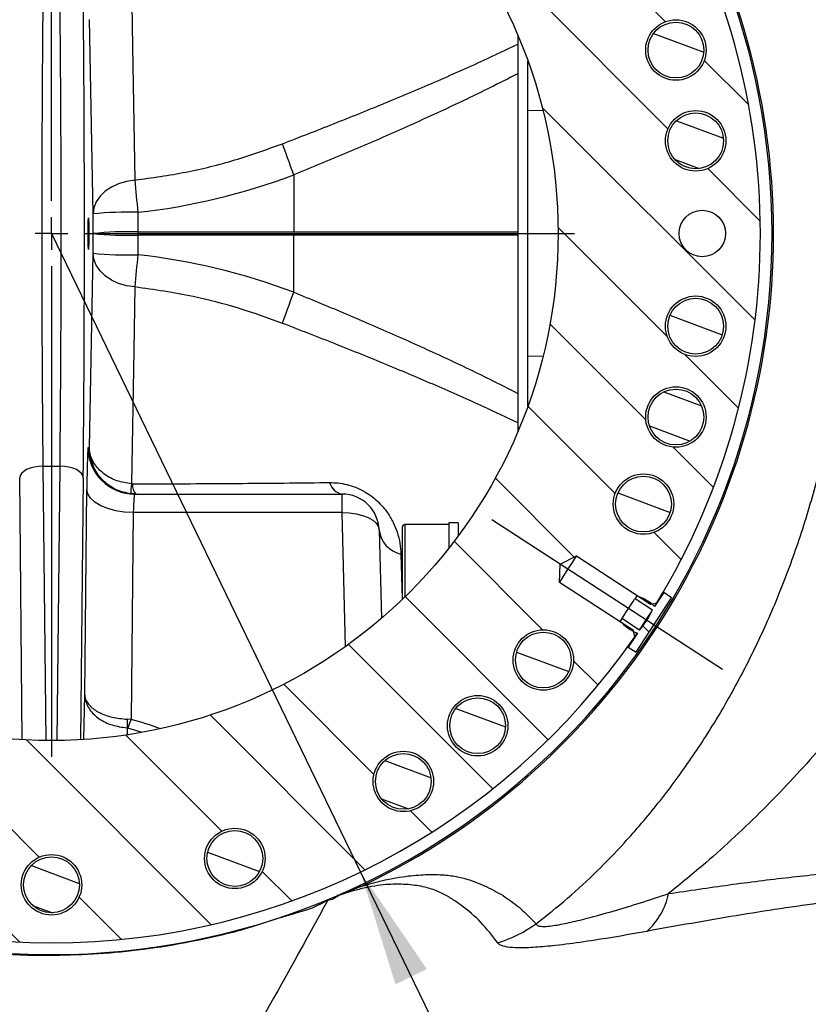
# Model space of a CAD drawing. Extents: x 0 to 8410, y 0 to 5940.
# Tile 101 of 110: x 7291 to 7630, y 4357 to 4780. Entities that reach past the tile are written whole.
import ezdxf

# ---------------------------------------------------------------- set-up
doc = ezdxf.new("R2010")
doc.units = 0
doc.header["$LTSCALE"] = 10
doc.linetypes.add('CENTERX2', pattern=[20.32, 12.7, -2.54, 2.54, -2.54])
doc.layers.get('0').update_dxf_attribs({"linetype": 'CONTINUOUS'})
doc.styles.add('SLDTEXTSTYLE0', font='TXT', dxfattribs={"width": 0.605})
doc.dimstyles.new('SLDDIMSTYLE13', dxfattribs={"dimtxt": 50, "dimasz": 50, "dimexe": 0, "dimexo": 0.0625, "dimgap": 12.5, "dimtad": 1, "dimdec": 4, "dimlfac": 5, "dimzin": 12, "dimtxsty": 'SLDTEXTSTYLE0', "dimsah": 1, "dimcen": 0.09, "dimazin": 3, "dimtfac": 1, "dimtofl": 0, "dimtmove": 0, "dimatfit": 3, "dimtolj": 1, "dimtzin": 12})
doc.dimstyles.new('SLDDIMSTYLE14', dxfattribs={"dimtxt": 50, "dimasz": 50, "dimexe": 0, "dimexo": 0.0625, "dimgap": 12.5, "dimtad": 0, "dimtih": 1, "dimtoh": 1, "dimdec": 1, "dimlfac": 0.5, "dimrnd": 1e-09, "dimzin": 12, "dimtxsty": 'SLDTEXTSTYLE0', "dimsah": 1, "dimcen": 0, "dimazin": 3, "dimtfac": 1, "dimtofl": 0, "dimtmove": 0, "dimatfit": 3, "dimtolj": 1, "dimtzin": 12})

# ---------------------------------------------------------------- blocks, each defined once
blk = doc.blocks.new('_D_22')
at = {"color": 7, "linetype": 'CONTINUOUS'}
for p, q in [((7304.49, 4933.16), (7304.49, 5441.31)), ((7609.98, 4886.56), (7936.11, 5098.36))]:
    blk.add_line(p, q, dxfattribs=at)
blk.add_arc((7304.49, 4688.18), 738.13, 33, 90, dxfattribs=at)
for points in [[(7304.49, 5426.31), (7354.21, 5417.12), (7354.71, 5432.11)], [(7923.53, 5090.19), (7901.05, 5135.48), (7888.75, 5126.89)]]:
    blk.add_solid(points, dxfattribs=at)
at = {"color": 7, "linetype": 'CONTINUOUS', "insert": (7641.8, 5418.29), "char_height": 50, "attachment_point": 1, "rotation": 331.5, "style": 'SLDTEXTSTYLE0'}
blk.add_mtext('57°', dxfattribs=at)
blk = doc.blocks.new('_D_23')
at = {"color": 7, "linetype": 'CONTINUOUS'}
for p, q in [((7304.49, 4933.16), (7304.49, 5443.98)), ((6999, 4886.56), (6670.62, 5099.82))]:
    blk.add_line(p, q, dxfattribs=at)
blk.add_arc((7304.49, 4688.18), 740.81, 90, 147, dxfattribs=at)
for points in [[(7304.49, 5428.98), (7254.27, 5434.8), (7254.77, 5419.8)], [(6683.2, 5091.65), (6717.98, 5128.35), (6705.68, 5136.94)]]:
    blk.add_solid(points, dxfattribs=at)
at = {"color": 7, "linetype": 'CONTINUOUS', "insert": (6874.6, 5371.07), "char_height": 50, "attachment_point": 1, "rotation": 28.5, "style": 'SLDTEXTSTYLE0'}
blk.add_mtext('57°', dxfattribs=at)
blk = doc.blocks.new('_D_25')
at = {"color": 7, "linetype": 'CONTINUOUS'}
for p, q in [((7304.49, 4688.18), (7437.44, 4413.68)), ((7437.44, 4413.68), (7588.33, 4102.16)), ((7588.33, 4102.16), (7834.79, 4102.16))]:
    blk.add_line(p, q, dxfattribs=at)
blk.add_solid([(7437.44, 4413.68), (7452.49, 4365.41), (7465.99, 4371.95)], dxfattribs=at)
at = {"color": 7, "linetype": 'CONTINUOUS', "insert": (7613.33, 4166.62), "char_height": 50, "attachment_point": 1, "style": 'SLDTEXTSTYLE0'}
blk.add_mtext('R152,5', dxfattribs=at)
blk = doc.blocks.new('SW_CENTERMARKSYMBOL_1')
at = {"color": 0, "linetype": 'CONTINUOUS'}
for p, q in [((0, 14), (0, 224.98)), ((0, 0), (0, 7)), ((0, 0), (-7, 0)), ((0, 0), (0, -7)), ((0, 0), (7, 0)), ((14, 0), (224.98, 0)), ((0, -14), (0, -224.98))]:
    blk.add_line(p, q, dxfattribs=at)

msp = doc.modelspace()

# ---------------------------------------------------------------- hatches: boundary and pattern name
at = {"linetype": 'CONTINUOUS'}
h = msp.add_hatch(dxfattribs=at)
h.set_pattern_fill('ANSI31', scale=10, angle=90, style=0)
edge = h.paths.add_edge_path(flags=0)
edge.add_line((7078.538211, 4549.552864), (7085.66844, 4546.075218))
edge.add_line((7085.66844, 4546.075218), (7085.945302, 4538.146944))
edge.add_line((7085.945302, 4538.146944), (7054.117754, 4517.477892))
edge.add_line((7054.117754, 4517.477892), (7053.551692, 4514.814782))
edge.add_arc((7304.489457, 4688.179248), 305, 214.63929122, 325.36070878)
edge.add_line((7555.427222, 4514.814782), (7554.86116, 4517.477892))
edge.add_line((7554.86116, 4517.477892), (7523.033612, 4538.146944))
edge.add_line((7523.033612, 4538.146944), (7523.310473, 4546.075218))
edge.add_line((7523.310473, 4546.075218), (7530.440703, 4549.552864))
edge.add_line((7530.440703, 4549.552864), (7562.268251, 4528.883812))
edge.add_line((7562.268251, 4528.883812), (7564.931362, 4529.449874))
edge.add_arc((7304.489457, 4688.179248), 305, 328.63929122, 391.36070878)
edge.add_line((7564.931362, 4846.908622), (7562.268251, 4847.474684))
edge.add_line((7562.268251, 4847.474684), (7530.440703, 4826.805632))
edge.add_line((7530.440703, 4826.805632), (7523.310473, 4830.283278))
edge.add_line((7523.310473, 4830.283278), (7523.033612, 4838.211552))
edge.add_line((7523.033612, 4838.211552), (7554.86116, 4858.880604))
edge.add_line((7554.86116, 4858.880604), (7555.427222, 4861.543714))
edge.add_arc((7304.489457, 4688.179248), 305, 34.63929122, 145.36070878)
edge.add_line((7053.551692, 4861.543714), (7054.117754, 4858.880604))
edge.add_line((7054.117754, 4858.880604), (7085.945302, 4838.211552))
edge.add_line((7085.945302, 4838.211552), (7085.66844, 4830.283278))
edge.add_line((7085.66844, 4830.283278), (7078.538211, 4826.805632))
edge.add_line((7078.538211, 4826.805632), (7046.710663, 4847.474684))
edge.add_line((7046.710663, 4847.474684), (7044.047552, 4846.908622))
edge.add_arc((7304.489457, 4688.179248), 305, 148.63929122, 211.36070878)
edge.add_line((7044.047552, 4529.449874), (7046.710663, 4528.883812))
edge.add_line((7046.710663, 4528.883812), (7078.538211, 4549.552864))
edge = h.paths.add_edge_path(flags=0)
edge.add_arc((7304.489457, 4688.179248), 217.980762, 0, 360)
edge = h.paths.add_edge_path(flags=0)
edge.add_arc((7383.374573, 4956.837281), 13, 0, 360)
edge = h.paths.add_edge_path(flags=0)
edge.add_arc((7516.099338, 4871.540254), 13, 0, 360)
edge = h.paths.add_edge_path(flags=0)
edge.add_arc((7581.63946, 4728.027403), 13, 0, 360)
edge = h.paths.add_edge_path(flags=0)
edge.add_arc((7559.186415, 4571.863044), 13, 0, 360)
edge = h.paths.add_edge_path(flags=0)
edge.add_arc((7455.868886, 4452.628259), 13, 0, 360)
edge = h.paths.add_edge_path(flags=0)
edge.add_arc((7304.489457, 4408.179248), 13, 0, 360)
edge = h.paths.add_edge_path(flags=0)
edge.add_arc((7153.110028, 4452.628259), 13, 0, 360)
edge = h.paths.add_edge_path(flags=0)
edge.add_arc((7049.792498, 4571.863044), 13, 0, 360)
edge = h.paths.add_edge_path(flags=0)
edge.add_arc((7027.339453, 4728.027403), 13, 0, 360)
edge = h.paths.add_edge_path(flags=0)
edge.add_arc((7092.879576, 4871.540254), 13, 0, 360)
edge = h.paths.add_edge_path(flags=0)
edge.add_arc((7225.604341, 4956.837281), 13, 0, 360)
edge = h.paths.add_edge_path(flags=0)
edge.add_arc((7121.128451, 4476.569367), 13, 0, 360)
edge = h.paths.add_edge_path(flags=0)
edge.add_arc((7573.147489, 4609.294132), 13, 0, 360)
edge = h.paths.add_edge_path(flags=0)
edge.add_arc((7121.128451, 4899.789129), 13, 0, 360)
edge = h.paths.add_edge_path(flags=0)
edge.add_arc((7487.850462, 4476.569367), 13, 0, 360)
edge = h.paths.add_edge_path(flags=0)
edge.add_arc((7573.147489, 4767.064364), 13, 0, 360)
edge = h.paths.add_edge_path(flags=0)
edge.add_arc((7035.831424, 4609.294132), 13, 0, 360)
edge = h.paths.add_edge_path(flags=0)
edge.add_arc((7584.489457, 4688.179248), 10, 0, 360)
edge = h.paths.add_edge_path(flags=0)
edge.add_arc((7487.850462, 4899.789129), 13, 0, 360)
edge = h.paths.add_edge_path(flags=0)
edge.add_arc((7035.831424, 4767.064364), 13, 0, 360)
edge = h.paths.add_edge_path(flags=0)
edge.add_arc((7153.110028, 4923.730237), 13, 0, 360)
edge = h.paths.add_edge_path(flags=0)
edge.add_arc((7049.792498, 4804.495452), 13, 0, 360)
edge = h.paths.add_edge_path(flags=0)
edge.add_arc((7027.339453, 4648.331093), 13, 0, 360)
edge = h.paths.add_edge_path(flags=0)
edge.add_arc((7092.879576, 4504.818242), 13, 0, 360)
edge = h.paths.add_edge_path(flags=0)
edge.add_arc((7225.604341, 4419.521215), 13, 0, 360)
edge = h.paths.add_edge_path(flags=0)
edge.add_arc((7383.374573, 4419.521215), 13, 0, 360)
edge = h.paths.add_edge_path(flags=0)
edge.add_arc((7516.099338, 4504.818242), 13, 0, 360)
edge = h.paths.add_edge_path(flags=0)
edge.add_arc((7581.63946, 4648.331093), 13, 0, 360)
edge = h.paths.add_edge_path(flags=0)
edge.add_arc((7559.186415, 4804.495452), 13, 0, 360)
edge = h.paths.add_edge_path(flags=0)
edge.add_arc((7455.868886, 4923.730237), 13, 0, 360)
edge = h.paths.add_edge_path(flags=0)
edge.add_arc((7304.489457, 4968.179248), 13, 0, 360)
h = msp.add_hatch(dxfattribs=at)
h.set_pattern_fill('ANSI31', scale=5, angle=114.5916, style=0)
edge = h.paths.add_edge_path(flags=0)
edge.add_arc((7573.147489, 4767.064364), 12, 0, 360)
h = msp.add_hatch(dxfattribs=at)
h.set_pattern_fill('ANSI31', scale=5, angle=114.5916, style=0)
edge = h.paths.add_edge_path(flags=0)
edge.add_arc((7581.63946, 4728.027403), 12, 0, 360)
h = msp.add_hatch(dxfattribs=at)
h.set_pattern_fill('ANSI31', scale=10, style=0)
edge = h.paths.add_edge_path(flags=0)
edge.add_arc((7584.489457, 4688.179248), 10, 0, 360)
h = msp.add_hatch(dxfattribs=at)
h.set_pattern_fill('ANSI31', scale=5, angle=114.5916, style=0)
edge = h.paths.add_edge_path(flags=0)
edge.add_arc((7581.63946, 4648.331093), 12, 0, 360)
h = msp.add_hatch(dxfattribs=at)
h.set_pattern_fill('ANSI31', scale=5, angle=114.5916, style=0)
edge = h.paths.add_edge_path(flags=0)
edge.add_arc((7573.147489, 4609.294132), 12, 0, 360)
h = msp.add_hatch(dxfattribs=at)
h.set_pattern_fill('ANSI31', scale=5, angle=114.5916, style=0)
edge = h.paths.add_edge_path(flags=0)
edge.add_arc((7559.186415, 4571.863044), 12, 0, 360)
h = msp.add_hatch(dxfattribs=at)
h.set_pattern_fill('ANSI31', scale=10, angle=90, style=0)
edge = h.paths.add_edge_path(flags=0)
edge.add_line((7555.568068, 4531.327181), (7563.116103, 4526.425429))
edge.add_arc((7531.718498, 4540.614983), 34.455088, 318.31969014, 335.68030986, ccw=False)
edge.add_line((7557.451857, 4517.703255), (7549.903822, 4522.605007))
edge.add_line((7549.903822, 4522.605007), (7549.20843, 4521.534198))
edge.add_arc((7563.617884, 4534.150689), 19.152238, 221.20443107, 248.40326217)
edge.add_line((7556.568489, 4516.342988), (7552.659033, 4510.322954))
edge.add_line((7552.659033, 4510.322954), (7556.013716, 4508.144398))
edge.add_line((7556.013716, 4508.144398), (7571.263609, 4531.627174))
edge.add_line((7571.263609, 4531.627174), (7567.908926, 4533.80573))
edge.add_line((7567.908926, 4533.80573), (7563.999471, 4527.785697))
edge.add_arc((7550.598574, 4514.102709), 19.152238, 45.59673783, 72.79556893)
edge.add_line((7556.263459, 4532.39799), (7555.568068, 4531.327181))
h = msp.add_hatch(dxfattribs=at)
h.set_pattern_fill('ANSI31', scale=5, angle=114.5916, style=0)
edge = h.paths.add_edge_path(flags=0)
edge.add_arc((7516.099338, 4504.818242), 12, 0, 360)
h = msp.add_hatch(dxfattribs=at)
h.set_pattern_fill('ANSI31', scale=5, angle=114.5916, style=0)
edge = h.paths.add_edge_path(flags=0)
edge.add_arc((7487.850462, 4476.569367), 12, 0, 360)
h = msp.add_hatch(dxfattribs=at)
h.set_pattern_fill('ANSI31', scale=5, angle=114.5916, style=0)
edge = h.paths.add_edge_path(flags=0)
edge.add_arc((7455.868886, 4452.628259), 12, 0, 360)
h = msp.add_hatch(dxfattribs=at)
h.set_pattern_fill('ANSI31', scale=5, angle=114.5916, style=0)
edge = h.paths.add_edge_path(flags=0)
edge.add_arc((7383.374573, 4419.521215), 12, 0, 360)
h = msp.add_hatch(dxfattribs=at)
h.set_pattern_fill('ANSI31', scale=5, angle=114.5916, style=0)
edge = h.paths.add_edge_path(flags=0)
edge.add_arc((7304.489457, 4408.179248), 12, 0, 360)

# ---------------------------------------------------------------- linework, layer by layer
at = {"color": 8, "linetype": 'CONTINUOUS'}
for p, q in [((7322.371565, 4696.602309), (7320.802663, 4780.179465)), ((7515.968897, 4741.019214), (7509.489455, 4740.87664)), ((7408.756838, 4713.416541), (7408.726931, 4688.877071)), ((7322.376706, 4688.179458), (7322.371565, 4696.602309)), ((7341.670953, 4697.299922), (7341.676094, 4688.877071)), ((7322.371565, 4679.756129), (7322.376706, 4688.179458)), ((7341.676094, 4687.481368), (7341.670953, 4679.058517)), ((7341.676094, 4688.877071), (7408.726931, 4688.877071)), ((7408.726931, 4687.481368), (7341.676094, 4687.481368)), ((7408.756838, 4662.941898), (7408.72676, 4687.622035)), ((7408.726931, 4688.877071), (7505.133577, 4688.877071)), ((7505.134442, 4687.481368), (7408.726931, 4687.481368)), ((7320.802663, 4596.17945), (7322.371565, 4679.756129)), ((7515.968897, 4635.339225), (7509.489455, 4635.481799)), ((7320.241055, 4596.17945), (7320.802663, 4596.17945)), ((7300.807522, 4588.179076), (7301.996351, 4470.212901)), ((7300.807522, 4588.179076), (7308.171392, 4588.179076)), ((7306.982562, 4470.212901), (7308.171392, 4588.179076)), ((7291.943988, 4470.560039), (7290.809045, 4583.179439)), ((7318.169868, 4583.179439), (7317.034925, 4470.560039)), ((7318.806312, 4489.810908), (7319.696861, 4578.179324)), ((7429.489457, 4568.179095), (7429.489457, 4576.179469)), ((7339.693815, 4568.179095), (7338.797581, 4479.247058)), ((7429.489457, 4568.179095), (7339.693815, 4568.179095)), ((7430.995562, 4510.663474), (7429.489457, 4568.179095)), ((7456.489452, 4563.027824), (7456.489452, 4562.441791)), ((7456.489452, 4562.441791), (7456.489452, 4531.937087)), ((7454.82161, 4550.341571), (7455.317997, 4531.232799)), ((7318.449861, 4470.814193), (7318.806312, 4489.810908)), ((7338.797581, 4479.247058), (7337.0853, 4479.343379)), ((7337.033906, 4475.646461), (7336.983361, 4472.768272)), ((7337.361679, 4475.590671), (7337.033906, 4475.646461)), ((7343.033448, 4473.8073), (7337.361679, 4475.590671)), ((7437.513181, 4407.42966), (7430.451461, 4404.485667)), ((7430.451461, 4404.485667), (7428.054758, 4403.517688)), ((7430.117809, 4404.229129), (7428.054758, 4403.517688))]:
    msp.add_line(p, q, dxfattribs=at)
at = {"color": 7, "linetype": 'CONTINUOUS'}
for p, q in [((7505.089455, 4773.474181), (7505.089455, 4602.884257)), ((7509.489455, 4740.87664), (7509.489455, 4762.278045)), ((7509.489455, 4635.481799), (7509.489455, 4740.87664)), ((7509.489455, 4614.080394), (7509.489455, 4635.481799)), ((7340.238009, 4576.179469), (7429.489457, 4576.179469)), ((7479.489454, 4563.757861), (7475.489461, 4563.757861)), ((7475.489461, 4563.757861), (7475.489461, 4552.995647)), ((7479.489454, 4563.757861), (7479.489454, 4558.215583)), ((7445.483976, 4560.597861), (7446.474203, 4522.782767)), ((7455.48945, 4561.477626), (7455.48945, 4562.027896)), ((7455.48945, 4531.487907), (7455.48945, 4561.477626)), ((7475.489461, 4563.027824), (7456.489452, 4563.027824)), ((7523.310476, 4546.075309), (7530.440696, 4549.552882)), ((7530.440696, 4549.552882), (7562.26825, 4528.883899)), ((7523.033612, 4538.146938), (7523.310476, 4546.075309)), ((7554.861151, 4517.477954), (7523.033612, 4538.146938)), ((7567.908936, 4533.805812), (7563.999467, 4527.785743)), ((7571.263604, 4531.627143), (7567.908936, 4533.805812)), ((7556.26347, 4532.398189), (7555.568062, 4531.327212)), ((7555.568062, 4531.327212), (7563.116097, 4526.425326)), ((7556.013726, 4508.144344), (7571.263604, 4531.627143)), ((7562.26825, 4528.883899), (7564.931356, 4529.449905)), ((7549.903818, 4522.604907), (7549.208426, 4521.534408)), ((7557.451867, 4517.703021), (7549.903818, 4522.604907)), ((7555.427217, 4514.814819), (7554.861151, 4517.477954)), ((7556.568497, 4516.343082), (7552.659028, 4510.323012)), ((7552.659028, 4510.323012), (7556.013726, 4508.144344))]:
    msp.add_line(p, q, dxfattribs=at)
at = {"color": 7, "linetype": 'CENTERX2', "ltscale": 2}
msp.add_line((7593.2035, 4500.686156), (7493.957003, 4565.137585), dxfattribs=at)
at = {"color": 8, "linetype": 'CONTINUOUS', "flags": 128}
for points in [[(7338.874184, 4795.806373), (7339.351088, 4768.589938), (7340.356716, 4711.157287)], [(7408.756838, 4713.416541), (7408.049547, 4715.310538), (7407.356747, 4717.17831), (7406.685576, 4718.999351), (7406.042971, 4720.756019), (7405.435548, 4722.429717), (7404.869565, 4724.00328), (7404.350877, 4725.460494), (7403.884821, 4726.786101)], [(7340.356716, 4711.157287), (7336.783518, 4710.617984), (7333.395348, 4709.613765), (7330.304459, 4708.178962), (7327.613248, 4706.360305), (7325.410877, 4704.218352), (7323.770306, 4701.82463), (7322.74589, 4699.257339), (7322.371565, 4696.602309)], [(7341.676094, 4688.877071), (7341.675908, 4688.703025), (7341.675778, 4688.528503), (7341.675696, 4688.35398), (7341.67567, 4688.179458), (7341.675696, 4688.004935), (7341.675778, 4687.830413), (7341.675908, 4687.655891), (7341.676094, 4687.481368)], [(7340.356716, 4665.201152), (7336.783518, 4665.740455), (7333.395348, 4666.744674), (7330.304459, 4668.179477), (7327.613248, 4669.998134), (7325.410877, 4672.140086), (7323.770306, 4674.534286), (7322.74589, 4677.1011), (7322.371565, 4679.756129)], [(7340.356716, 4665.201152), (7339.879912, 4637.96326), (7338.874184, 4580.552066)], [(7403.884821, 4649.572337), (7404.350877, 4650.898421), (7404.869565, 4652.355159), (7405.435548, 4653.928722), (7406.042971, 4655.60242), (7406.685576, 4657.359088), (7407.356747, 4659.180606), (7408.049547, 4661.0479), (7408.756838, 4662.941898)], [(7300.807522, 4588.179076), (7298.875226, 4588.070357), (7297.01577, 4587.777103), (7295.299247, 4587.310756), (7293.790362, 4586.688483), (7292.545994, 4585.93365), (7291.61305, 4585.075343), (7291.0267, 4584.145511), (7290.809045, 4583.179439)], [(7318.169868, 4583.179439), (7317.952214, 4584.145511), (7317.365863, 4585.075343), (7316.43292, 4585.93365), (7315.188552, 4586.688483), (7313.679667, 4587.310756), (7311.963144, 4587.777103), (7310.103688, 4588.070357), (7308.171392, 4588.179076)], [(7339.693815, 4568.179095), (7335.829225, 4568.39701), (7332.110311, 4568.98352), (7328.677264, 4569.91669), (7325.659494, 4571.161235), (7323.170759, 4572.669948), (7321.304873, 4574.387038), (7320.132171, 4576.246703), (7319.696861, 4578.179324)], [(7429.489457, 4568.179095), (7432.584428, 4568.088973), (7435.562425, 4567.699397), (7438.310914, 4567.026103), (7440.72599, 4566.093887), (7442.716413, 4564.938033), (7444.206931, 4563.601936), (7445.141219, 4562.137092), (7445.483976, 4560.597861)], [(7437.513181, 4407.42966), (7437.446111, 4407.571281), (7437.387907, 4407.693828), (7437.338614, 4407.797778), (7437.298231, 4407.883132), (7437.26682, 4407.949412), (7437.244364, 4407.997096), (7437.230878, 4408.02523), (7437.226378, 4408.034766)]]:
    msp.add_lwpolyline(points, dxfattribs=at)
at = {"color": 7, "linetype": 'CONTINUOUS', "flags": 128}
for points in [[(7523.033612, 4538.146938), (7523.256966, 4538.490737), (7523.90007, 4539.481128), (7524.885379, 4540.998424), (7526.094042, 4542.859519), (7527.380266, 4544.840301), (7528.588929, 4546.701396), (7529.574238, 4548.218692), (7530.217358, 4549.209083), (7530.440696, 4549.552882)], [(7549.903818, 4522.604907), (7550.119408, 4522.936786), (7550.733336, 4523.882354), (7551.652142, 4525.29713), (7552.735948, 4526.96606), (7553.819754, 4528.63499), (7554.738545, 4530.049766), (7555.352472, 4530.995334), (7555.568062, 4531.327212)], [(7557.451867, 4517.703021), (7557.667427, 4518.035377), (7558.281355, 4518.980468), (7559.200161, 4520.395244), (7560.283982, 4522.064174), (7561.367773, 4523.733104), (7562.286579, 4525.14788), (7562.900507, 4526.093448), (7563.116097, 4526.425326)]]:
    msp.add_lwpolyline(points, dxfattribs=at)
at = {"color": 7, "linetype": 'CONTINUOUS'}
for centre, radius in [((7304.489457, 4688.179248), 217.980762), ((7573.147489, 4767.064364), 13), ((7573.147489, 4767.064364), 12), ((7581.63946, 4728.027403), 13), ((7581.63946, 4728.027403), 12), ((7584.489457, 4688.179248), 10), ((7581.63946, 4648.331093), 13), ((7581.63946, 4648.331093), 12), ((7573.147489, 4609.294132), 13), ((7573.147489, 4609.294132), 12), ((7559.186415, 4571.863044), 13), ((7559.186415, 4571.863044), 12), ((7516.099338, 4504.818242), 13), ((7516.099338, 4504.818242), 12), ((7487.850462, 4476.569367), 13), ((7487.850462, 4476.569367), 12), ((7455.868886, 4452.628259), 13), ((7455.868886, 4452.628259), 12), ((7383.374573, 4419.521215), 13), ((7383.374573, 4419.521215), 12), ((7304.489457, 4408.179248), 13), ((7304.489457, 4408.179248), 12)]:
    msp.add_circle(centre, radius, dxfattribs=at)
for centre, radius, start, end in [((7304.489457, 4688.179248), 310, 191.26864302, 168.73135698), ((7304.489457, 4688.179248), 305, 328.63929122, 31.36070878), ((7429.489457, 4560.179248), 16, 1.5, 90), ((7456.489457, 4562.027892), 1, 90, 180), ((7456.489457, 4531.487892), 1, 180, 205.20930687), ((7550.598574, 4514.102709), 19.152238, 45.59673783, 72.79556893), ((7531.718498, 4540.614983), 34.455088, 318.31969014, 335.68030986), ((7563.617884, 4534.150689), 19.152238, 221.20443107, 248.40326217), ((7304.489457, 4688.179248), 305, 214.63929122, 325.36070878)]:
    msp.add_arc(centre, radius, start, end, dxfattribs=at)
at = {"color": 8, "linetype": 'CONTINUOUS'}
for centre, radius, start, end in [((7304.489457, 4688.179248), 310.669804, 295.35234455, 64.66910914), ((7799.19255, 4747.682447), 460.287312, 184.55137483, 186.28412227), ((7337.164681, 4554.658872), 142.712213, 88.19053103, 95.94979429), ((7337.169821, 4546.236041), 142.712193, 88.19053048, 95.94979485), ((7337.170125, 4830.033843), 142.623672, 264.04637629, 271.81047083), ((7337.164681, 4821.699567), 142.712213, 264.05020571, 271.80946897), ((7799.19255, 4628.675991), 460.287312, 173.71587773, 175.44862517), ((7340.238934, 4596.177348), 19.997879, 179.99397732, 269.99735088), ((7363.41404, 4577.329402), 24.750558, 172.51851926, 182.39668401), ((7345.145808, 4580.159323), 5.87245, 176.37971992, 222.66542208), ((7430.770238, 4582.888004), 6.829703, 194.99491049, 259.1912663), ((7457.411367, 4562.078139), 12.018897, 187.07465668, 257.55667616), ((7458.951205, 4475.800398), 121.917396, 178.33472119, 180.0723437), ((7287.705358, 4497.201374), 54.155081, 336.48106075, 340.63801721), ((7427.652233, 4402.855067), 0.775302, 58.72240686, 107.85466991), ((7429.968463, 4403.791119), 0.845982, 55.18478236, 107.00612243), ((7421.921732, 4415.234127), 13.721722, 306.67724942, 308.43470309), ((7540.845391, 4410.39628), 29.749656, 311.6709565, 348.31346257), ((7477.83642, 4441.053906), 60.817031, 287.86288164, 305.30709004)]:
    msp.add_arc(centre, radius, start, end, dxfattribs=at)
for centre, major_axis, ratio, start_param, end_param in [((7314.995397, 4688.179248), (0, 210), 0.0174550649, 4.1887902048, 5.235987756), ((7303.981993, 4688.179248), (0, 200), 0.0183278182, 1.0471975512, 2.0943951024), ((7304.99692, 4688.179248), (0, 200), 0.0183278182, 4.1887902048, 5.235987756), ((7303.093207, 5268.845414), (-18.032475, 572.98906), 0.6811427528, 3.1943227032, 3.3692770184), ((7303.093207, 4107.513082), (18.032475, 572.98906), 0.6811427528, 6.0555009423, 6.2304552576), ((7320.241056, 4560.179248), (0, 36), 0.0174550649, 0, 1.0471975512), ((7340.23801, 4560.179248), (0, 16), 0.0392738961, 0, 1.0471975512), ((7304.489457, 3014.543564), (0, 1469.272572), 0.296309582, 6.1753986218, 6.2042993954)]:
    msp.add_ellipse(centre, major_axis=major_axis, ratio=ratio, start_param=start_param, end_param=end_param, dxfattribs=at)
at = {"color": 7, "linetype": 'CONTINUOUS'}
msp.add_ellipse((7320.409514, 4688.179248), major_axis=(0, 6.8), ratio=0.0174550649, dxfattribs=at)
at = {"color": 8, "linetype": 'CONTINUOUS'}
for points, knots in [([(7512.986147, 4391.42319), (7517.569496, 4395.045862), (7526.749008, 4402.301334), (7539.277304, 4413.95256), (7552.402106, 4427.520034), (7565.797723, 4443.242111), (7579.192913, 4461.297209), (7591.328205, 4480.134719), (7602.27267, 4499.726877), (7612.413805, 4520.68317), (7621.665935, 4543.144707), (7629.821692, 4567.171766), (7636.566575, 4592.055665), (7641.725323, 4617.253468), (7645.257301, 4642.644908), (7647.233563, 4668.01282), (7647.707743, 4693.551128), (7646.847593, 4713.953043), (7645.14426, 4733.734084), (7642.683463, 4752.948028), (7638.324494, 4776.269168), (7632.735494, 4799.008241), (7625.647379, 4822.070171), (7616.950907, 4845.276818), (7606.491973, 4868.514465), (7594.596368, 4890.793968), (7581.251672, 4912.081761), (7567.769135, 4930.526547), (7554.534796, 4946.423567), (7541.763819, 4960.006515), (7527.975058, 4973.066259), (7517.778644, 4981.133754), (7512.691327, 4985.158885)], [0, 0, 0, 0, 0.02521374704, 0.0504979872, 0.07575767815, 0.11033125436, 0.14500038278, 0.17972319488, 0.21442737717, 0.24903053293, 0.28669781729, 0.32447761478, 0.3622219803, 0.39984082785, 0.43556565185, 0.47144331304, 0.50731135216, 0.54302311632, 0.55740447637, 0.59135306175, 0.62541182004, 0.65949435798, 0.69347596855, 0.73219975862, 0.77105355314, 0.80996860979, 0.84884917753, 0.88759618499, 0.91569959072, 0.94389278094, 0.97200631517, 1, 1, 1, 1]), ([(7569.831126, 4972.104991), (7576.350167, 4966.760213), (7589.411156, 4956.051874), (7607.540433, 4939.081163), (7624.571198, 4921.571198), (7640.405963, 4903.503822), (7655.402026, 4884.470398), (7669.463886, 4864.430748), (7682.44425, 4843.353465), (7692.959301, 4823.537189), (7701.317688, 4805.276208), (7707.864166, 4788.721545), (7713.609965, 4771.729256), (7716.613757, 4760.064824), (7718.115591, 4754.232848)], [0, 0, 0, 0, 0.0937303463, 0.1877900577, 0.2778663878, 0.3680004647, 0.4580715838, 0.5505988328, 0.6431993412, 0.7356902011, 0.8013415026, 0.8669889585, 0.933497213, 1, 1, 1, 1]), ([(7403.884821, 4726.786101), (7411.212487, 4729.627555), (7425.868, 4735.310531), (7447.776132, 4744.145288), (7469.408863, 4753.262649), (7488.639791, 4761.768176), (7500.24617, 4767.244866), (7505.089455, 4769.530261)], [0, 0, 0, 0, 0.2083436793, 0.4166925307, 0.6314453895, 0.8462039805, 1, 1, 1, 1]), ([(7505.089455, 4756.884063), (7501.116173, 4754.860255), (7490.745094, 4749.5777), (7473.222661, 4741.224024), (7452.399425, 4731.787204), (7430.858112, 4722.498743), (7416.123866, 4716.443916), (7408.756838, 4713.416541)], [0, 0, 0, 0, 0.1327553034, 0.3465185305, 0.5602758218, 0.7801407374, 1, 1, 1, 1]), ([(7340.356716, 4711.157287), (7347.735025, 4712.181561), (7362.228972, 4714.193643), (7383.492388, 4719.493447), (7397.071295, 4724.349477), (7403.884821, 4726.786101)], [0, 0, 0, 0, 0.3406386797, 0.6691504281, 1, 1, 1, 1]), ([(7403.884821, 4649.572337), (7397.605808, 4651.830216), (7385.010386, 4656.35942), (7363.8054, 4661.868045), (7348.757743, 4664.00699), (7340.356716, 4665.201152)], [0, 0, 0, 0, 0.3051165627, 0.6120502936, 1, 1, 1, 1]), ([(7408.756838, 4662.941898), (7415.918505, 4659.999541), (7430.241946, 4654.114783), (7451.59676, 4644.924591), (7472.643671, 4635.408448), (7490.5611, 4626.874182), (7501.11609, 4621.498151), (7505.089455, 4619.474376)], [0, 0, 0, 0, 0.2137239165, 0.4274510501, 0.6473440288, 0.8672447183, 1, 1, 1, 1]), ([(7505.089455, 4606.828178), (7500.246289, 4609.113822), (7488.841169, 4614.496263), (7470.042881, 4622.817025), (7448.654395, 4631.852558), (7426.540332, 4640.785037), (7411.436614, 4646.643255), (7403.884821, 4649.572337)], [0, 0, 0, 0, 0.1537977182, 0.362176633, 0.5705526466, 0.7852782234, 1, 1, 1, 1]), ([(7718.115591, 4622.12559), (7717.788197, 4620.781538), (7715.300287, 4610.567904), (7709.566812, 4591.764138), (7699.474255, 4566.396323), (7687.48375, 4541.984705), (7672.723106, 4516.718975), (7654.939589, 4490.90291), (7633.885001, 4464.82454), (7610.909381, 4440.334415), (7589.453183, 4420.281098), (7575.34384, 4408.753847), (7569.97835, 4404.370273)], [0, 0, 0, 0, 0.0152847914, 0.1161511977, 0.2173824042, 0.3187325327, 0.4197627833, 0.5453574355, 0.671304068, 0.7972770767, 0.9229086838, 1, 1, 1, 1]), ([(7338.685133, 4576.294387), (7336.568285, 4576.725308), (7332.373364, 4577.579257), (7326.991044, 4581.291581), (7322.927391, 4586.437074), (7321.091551, 4591.709453), (7320.805041, 4595.055096), (7320.802693, 4596.165145), (7320.802663, 4596.17945)], [0, 0, 0, 0, 0.2200061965, 0.43598255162, 0.65533208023, 0.88561235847, 0.99852589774, 1, 1, 1, 1]), ([(7338.874184, 4580.552066), (7336.75323, 4580.890734), (7332.550159, 4581.561868), (7327.132687, 4584.479811), (7323.019957, 4588.522674), (7321.134087, 4592.668221), (7320.815704, 4595.294012), (7320.802829, 4596.168165), (7320.802663, 4596.17945)], [0, 0, 0, 0, 0.2200081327, 0.4359877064, 0.6553332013, 0.8856127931, 0.9985232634, 1, 1, 1, 1]), ([(7338.874184, 4580.552066), (7338.971747, 4580.543573), (7339.109044, 4580.531621), (7339.245566, 4580.530466), (7339.285076, 4580.530131)], [0, 0, 0, 0, 0.7105974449, 1, 1, 1, 1]), ([(7339.285076, 4580.530131), (7343.786346, 4580.545433), (7354.48959, 4580.581818), (7371.138927, 4580.667948), (7389.214357, 4580.789299), (7406.985255, 4580.938751), (7418.443671, 4581.060204), (7424.173095, 4581.120933)], [0, 0, 0, 0, 0.1521945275, 0.3618923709, 0.5716011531, 0.7857925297, 1, 1, 1, 1]), ([(7424.173095, 4581.120933), (7425.36771, 4581.092429), (7427.755697, 4581.03545), (7431.50509, 4580.360459), (7435.266226, 4579.169981), (7438.820716, 4577.499673), (7442.014893, 4575.436066), (7445.683631, 4572.399817), (7448.998734, 4568.481508), (7451.614281, 4563.964188), (7453.376906, 4559.571223), (7454.522588, 4554.97839), (7454.721903, 4551.887687), (7454.82161, 4550.341571)], [0, 0, 0, 0, 0.0726635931, 0.1452514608, 0.2184330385, 0.2915597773, 0.3584482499, 0.4253798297, 0.5560032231, 0.6565251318, 0.7572225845, 0.8785512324, 1, 1, 1, 1]), ([(7318.806312, 4489.810908), (7318.806644, 4489.793424), (7318.818259, 4489.181461), (7319.061688, 4486.977726), (7320.70578, 4483.291688), (7324.80303, 4479.417414), (7330.426633, 4476.588658), (7334.829325, 4475.960834), (7337.033906, 4475.646461)], [0, 0, 0, 0, 0.0025165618, 0.0880818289, 0.3175614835, 0.5452094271, 0.772270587, 1, 1, 1, 1]), ([(7318.806312, 4489.810908), (7318.806707, 4489.797874), (7318.820504, 4489.343039), (7319.072051, 4487.720234), (7320.729451, 4484.992126), (7324.840713, 4482.130378), (7330.474611, 4480.03944), (7334.879579, 4479.575627), (7337.0853, 4479.343379)], [0, 0, 0, 0, 0.0025242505, 0.0880805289, 0.3175587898, 0.5452090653, 0.7722703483, 1, 1, 1, 1]), ([(7569.97835, 4404.370273), (7578.683008, 4405.673348), (7596.094014, 4408.279751), (7621.811242, 4411.484257), (7644.582761, 4413.803432), (7664.456195, 4415.347548), (7681.46303, 4416.254874), (7697.804711, 4416.617239), (7712.300595, 4416.361598), (7724.845016, 4415.519341), (7733.04704, 4414.4574), (7737.169915, 4413.611428), (7738.199644, 4413.400138)], [0, 0, 0, 0, 0.1396820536, 0.2793912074, 0.4190259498, 0.5175646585, 0.6162564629, 0.714807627, 0.8131536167, 0.893279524, 0.9733454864, 1, 1, 1, 1]), ([(7437.513181, 4407.42966), (7438.23946, 4407.654931), (7441.523948, 4408.673686), (7446.844879, 4410.068122), (7452.860548, 4411.29974), (7459.575227, 4412.229647), (7466.627927, 4412.715122), (7473.608472, 4412.526307), (7479.449235, 4411.69262), (7484.434725, 4410.368802), (7488.806133, 4408.684558), (7494.362714, 4406.134807), (7500.768772, 4402.459687), (7507.354706, 4397.276568), (7511.109045, 4393.374269), (7512.986147, 4391.42319)], [0, 0, 0, 0, 0.00975253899, 0.04410435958, 0.08278238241, 0.12153074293, 0.19306850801, 0.26471558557, 0.33664048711, 0.40879525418, 0.48097574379, 0.55287000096, 0.7018880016, 0.85094940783, 1, 1, 1, 1]), ([(7496.49144, 4383.168662), (7494.216714, 4386.147383), (7489.667543, 4392.104453), (7482.51945, 4398.198658), (7476.504469, 4402.328321), (7472.104827, 4404.861039), (7466.817006, 4406.898366), (7460.211251, 4408.216758), (7453.515972, 4408.535788), (7447.431191, 4408.228104), (7442.621719, 4407.580278), (7437.497929, 4406.486981), (7433.164214, 4405.256901), (7430.732871, 4404.436634), (7430.117809, 4404.229129)], [0, 0, 0, 0, 0.2153901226, 0.4307534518, 0.5180344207, 0.6055516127, 0.6929328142, 0.7800060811, 0.8669136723, 0.9033209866, 0.9396656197, 0.9705509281, 0.9925502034, 1, 1, 1, 1]), ([(7740.098052, 4402.528251), (7739.760545, 4402.756362), (7738.470856, 4403.628025), (7735.231689, 4404.829799), (7729.939155, 4405.90667), (7722.719908, 4406.676864), (7713.435243, 4407.001217), (7700.99444, 4406.780251), (7686.660312, 4405.990273), (7670.480291, 4404.59548), (7653.806194, 4402.757085), (7630.119027, 4399.717577), (7599.161773, 4395.09755), (7573.471279, 4390.482048), (7560.624503, 4388.174022)], [0, 0, 0, 0, 0.0158844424, 0.0606978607, 0.1057835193, 0.1507699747, 0.217057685, 0.2834088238, 0.3688809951, 0.4544988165, 0.5402297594, 0.6258560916, 0.812905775, 1, 1, 1, 1]), ([(7428.054758, 4403.517688), (7426.565389, 4402.53398), (7425.075986, 4401.550251), (7423.385658, 4401.550258), (7423.385621, 4401.550258)], [0, 0, 0, 0, 0.9999779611, 1, 1, 1, 1]), ([(7512.986147, 4391.42319), (7513.125929, 4391.173577), (7513.428733, 4390.63285), (7514.924122, 4390.277369), (7517.249819, 4390.260682), (7521.160303, 4390.701453), (7527.033742, 4391.830856), (7535.710327, 4393.952326), (7546.008534, 4396.804134), (7557.793415, 4400.372815), (7565.918531, 4403.038386), (7569.97835, 4404.370273)], [0, 0, 0, 0, 0.0549965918, 0.1191365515, 0.1833662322, 0.2518799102, 0.3763898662, 0.5012792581, 0.6671261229, 0.8336753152, 1, 1, 1, 1]), ([(7423.385636, 4401.550258), (7423.385616, 4401.550258), (7423.19512, 4401.550262), (7417.619285, 4397.893831), (7405.663299, 4395.177861), (7387.305481, 4388.689624), (7367.424308, 4384.064721), (7347.021655, 4380.507971), (7327.149301, 4378.406546), (7306.186865, 4377.655559), (7283.39173, 4377.631207), (7267.273365, 4381.136385), (7259.112431, 4381.136382), (7259.112392, 4381.136382)], [0, 0, 0, 0, 0.00000035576, 0.00341099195, 0.1128883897, 0.22236469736, 0.35029040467, 0.47821599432, 0.59297929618, 0.70774240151, 0.85387081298, 0.99999931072, 1, 1, 1, 1]), ([(7423.385621, 4401.550258), (7413.798226, 4384.134325), (7396.686629, 4353.050339), (7379.528343, 4323.788475), (7371.983611, 4310.921634)], [0, 0, 0, 0, 0.5602863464, 1, 1, 1, 1]), ([(7423.385636, 4401.550258), (7423.345945, 4401.654754), (7423.284397, 4401.816794), (7423.282269, 4401.836159), (7423.281514, 4401.843036)], [0, 0, 0, 0, 0.6448770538, 1, 1, 1, 1]), ([(7560.624503, 4388.174022), (7555.936288, 4387.326651), (7546.551109, 4385.630328), (7533.34974, 4383.567465), (7521.930702, 4382.085486), (7512.496491, 4381.220343), (7505.424871, 4380.970364), (7500.328946, 4381.337285), (7497.527646, 4382.108953), (7496.767576, 4382.886263), (7496.49144, 4383.168662)], [0, 0, 0, 0, 0.15660052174, 0.31349325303, 0.46969922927, 0.59595590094, 0.7220410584, 0.83023121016, 0.93832249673, 1, 1, 1, 1])]:
    msp.add_open_spline(points, degree=3, knots=knots, dxfattribs=at)
at = {"color": 7, "linetype": 'CONTINUOUS'}
for points, knots in [([(7340.827656, 4576.179469), (7340.621583, 4576.18106), (7339.906062, 4576.186583), (7339.192901, 4576.249553), (7338.685133, 4576.294387)], [0, 0, 0, 0, 0.2880035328, 1, 1, 1, 1]), ([(7563.935452, 4527.828181), (7563.956711, 4527.862298), (7564.357064, 4528.504791), (7564.775089, 4529.195204), (7564.88031, 4529.366705), (7564.931356, 4529.449905)], [0, 0, 0, 0, 0.0280625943, 0.5284862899, 1, 1, 1, 1]), ([(7555.427217, 4514.814819), (7555.436807, 4514.828693), (7555.471384, 4514.878721), (7555.760886, 4515.294894), (7556.30894, 4516.099857), (7556.496613, 4516.375507)], [0, 0, 0, 0, 0.201509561, 0.7265675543, 1, 1, 1, 1])]:
    msp.add_open_spline(points, degree=3, knots=knots, dxfattribs=at)

# ---------------------------------------------------------------- block references
msp.add_blockref('SW_CENTERMARKSYMBOL_1', (7304.489457, 4688.179248), dxfattribs=at)

# ---------------------------------------------------------------- dimensions: what is measured, and where the dimension line sits
for base, line2, picture, middle in [((6951.007529, 5339.211971), ((7015.778202, 4875.670529), (7115.02191, 4811.220911)), '_D_23', (6951.007529, 5339.211971)), ((7656.693033, 5336.857541), ((7593.202349, 4875.671592), (7493.957003, 4811.220911)), '_D_22', (7656.693033, 5336.857541))]:
    dim = msp.add_angular_dim_2l(base=base, line1=((7304.489457, 4913.16001), (7304.489457, 4463.198486)), line2=line2, dimstyle='SLDDIMSTYLE13', dxfattribs=at)
    dim.commit()
    dim.dimension.update_dxf_attribs({"geometry": picture, "text_midpoint": middle, "dimtype": 162})
dim = msp.add_radius_dim(center=(7304.489457, 4688.179248), mpoint=(7437.443953, 4413.683161), dimstyle='SLDDIMSTYLE14', dxfattribs=at)
dim.commit()
dim.dimension.update_dxf_attribs({"geometry": '_D_25', "text_midpoint": (7724.060747, 4140.530626), "dimtype": 164})

doc.saveas('drawing.dxf')
